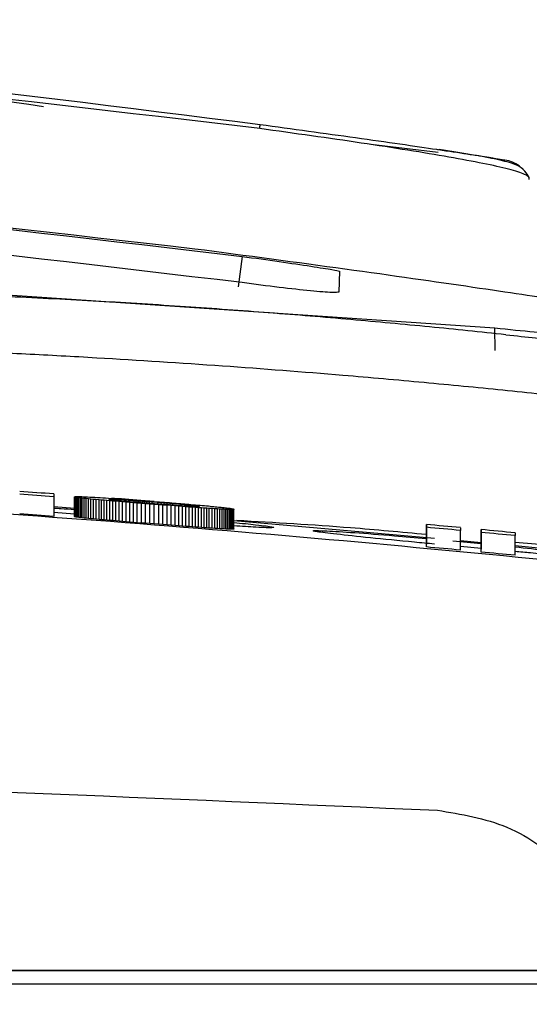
# Model space of a CAD drawing. Header units: millimetres. Extents: x -0.57 to 0.95, y -0.4 to 0.71.
# Tile 29 of 256: x 0.18506 to 0.19286, y -0.16534 to -0.15025. Entities that reach past the tile are written whole.
import ezdxf

# ---------------------------------------------------------------- set-up
doc = ezdxf.new("R2010")
doc.units = ezdxf.units.MM
doc.layers.add('FORMAT', color=7, linetype='Continuous')

msp = doc.modelspace()

# ---------------------------------------------------------------- linework, layer by layer
at = {"layer": 'FORMAT', "color": 7, "linetype": 'Continuous', "lineweight": 25}
for p, q in [((0.191467, -0.152286), (0.190436, -0.152167)), ((0.192859, -0.152704), (0.192859, -0.152673)), ((0.188465, -0.15388), (0.188403, -0.154349)), ((0.189954, -0.154109), (0.189946, -0.154427)), ((0.181886, -0.154265), (0.192336, -0.154977)), ((0.192341, -0.155323), (0.192336, -0.154977)), ((0.185583, -0.157521), (0.185583, -0.157564)), ((0.185583, -0.157564), (0.185583, -0.157865)), ((0.1859, -0.157566), (0.185901, -0.157564)), ((0.185901, -0.157567), (0.1859, -0.157566)), ((0.1859, -0.157866), (0.1859, -0.157566)), ((0.185901, -0.157564), (0.185905, -0.157563)), ((0.185906, -0.157569), (0.185901, -0.157567)), ((0.185901, -0.157868), (0.185901, -0.157567)), ((0.185905, -0.157563), (0.185912, -0.157562)), ((0.185913, -0.157571), (0.185906, -0.157569)), ((0.185906, -0.15787), (0.185906, -0.157569)), ((0.185912, -0.157562), (0.185922, -0.157562)), ((0.185924, -0.157573), (0.185913, -0.157571)), ((0.185913, -0.157872), (0.185913, -0.157571)), ((0.185922, -0.157562), (0.185934, -0.157561)), ((0.185937, -0.157575), (0.185924, -0.157573)), ((0.185924, -0.157874), (0.185924, -0.157573)), ((0.185934, -0.157561), (0.18595, -0.157561)), ((0.185953, -0.157578), (0.185937, -0.157575)), ((0.185937, -0.157876), (0.185937, -0.157575)), ((0.18595, -0.157561), (0.185967, -0.157561)), ((0.185972, -0.157581), (0.185953, -0.157578)), ((0.185953, -0.157879), (0.185953, -0.157578)), ((0.185967, -0.157561), (0.185988, -0.157562)), ((0.185994, -0.157583), (0.185972, -0.157581)), ((0.185972, -0.157881), (0.185972, -0.157581)), ((0.185988, -0.157562), (0.186012, -0.157562)), ((0.186019, -0.157586), (0.185994, -0.157583)), ((0.185994, -0.157884), (0.185994, -0.157583)), ((0.186012, -0.157562), (0.186038, -0.157563)), ((0.186047, -0.157589), (0.186019, -0.157586)), ((0.186019, -0.157887), (0.186019, -0.157586)), ((0.186038, -0.157563), (0.186067, -0.157564)), ((0.186078, -0.157593), (0.186047, -0.157589)), ((0.186047, -0.15789), (0.186047, -0.157589)), ((0.186067, -0.157564), (0.186098, -0.157566)), ((0.186112, -0.157596), (0.186078, -0.157593)), ((0.186078, -0.157893), (0.186078, -0.157593)), ((0.186098, -0.157566), (0.186133, -0.157568)), ((0.186149, -0.1576), (0.186112, -0.157596)), ((0.186112, -0.157897), (0.186112, -0.157596)), ((0.186133, -0.157568), (0.18617, -0.15757)), ((0.186189, -0.157604), (0.186149, -0.1576)), ((0.186149, -0.157901), (0.186149, -0.1576)), ((0.18617, -0.15757), (0.18621, -0.157572)), ((0.186232, -0.157607), (0.186189, -0.157604)), ((0.186189, -0.157904), (0.186189, -0.157604)), ((0.18621, -0.157572), (0.186253, -0.157574)), ((0.186278, -0.157612), (0.186232, -0.157607)), ((0.186232, -0.157908), (0.186232, -0.157607)), ((0.186253, -0.157574), (0.186291, -0.157577)), ((0.186315, -0.157615), (0.186278, -0.157612)), ((0.186278, -0.157912), (0.186278, -0.157612)), ((0.186291, -0.157577), (0.186331, -0.157579)), ((0.186355, -0.157618), (0.186315, -0.157615)), ((0.186315, -0.157916), (0.186315, -0.157615)), ((0.186331, -0.157579), (0.186373, -0.157582)), ((0.186396, -0.157622), (0.186355, -0.157618)), ((0.186355, -0.157919), (0.186355, -0.157618)), ((0.186373, -0.157582), (0.186418, -0.157585)), ((0.18644, -0.157626), (0.186396, -0.157622)), ((0.186396, -0.157923), (0.186396, -0.157622)), ((0.186418, -0.157585), (0.186465, -0.157588)), ((0.186429, -0.157605), (0.18643, -0.157604)), ((0.18643, -0.157606), (0.186429, -0.157605)), ((0.18643, -0.157604), (0.186432, -0.157603)), ((0.18643, -0.157604), (0.18643, -0.157606)), ((0.186432, -0.157607), (0.18643, -0.157606)), ((0.186432, -0.157603), (0.186436, -0.157603)), ((0.186432, -0.157603), (0.186432, -0.157607)), ((0.186435, -0.157608), (0.186432, -0.157607)), ((0.18644, -0.157609), (0.186435, -0.157608)), ((0.186436, -0.157603), (0.186442, -0.157602)), ((0.186436, -0.157603), (0.186436, -0.157608)), ((0.186446, -0.157611), (0.18644, -0.157609)), ((0.186485, -0.157629), (0.18644, -0.157626)), ((0.18644, -0.157926), (0.18644, -0.157626)), ((0.186442, -0.157602), (0.186449, -0.157602)), ((0.186442, -0.157602), (0.186442, -0.15761)), ((0.186453, -0.157612), (0.186446, -0.157611)), ((0.186449, -0.157602), (0.186457, -0.157602)), ((0.186449, -0.157602), (0.186449, -0.157611)), ((0.186462, -0.157613), (0.186453, -0.157612)), ((0.186457, -0.157602), (0.186467, -0.157602)), ((0.186472, -0.157615), (0.186462, -0.157613)), ((0.186514, -0.157591), (0.186465, -0.157588)), ((0.186467, -0.157602), (0.186479, -0.157602)), ((0.186467, -0.157602), (0.186467, -0.157614)), ((0.186483, -0.157616), (0.186472, -0.157615)), ((0.186479, -0.157602), (0.186493, -0.157602)), ((0.186479, -0.157602), (0.186479, -0.157616)), ((0.186495, -0.157618), (0.186483, -0.157616)), ((0.186533, -0.157633), (0.186485, -0.157629)), ((0.186485, -0.15793), (0.186485, -0.157629)), ((0.186493, -0.157602), (0.186508, -0.157602)), ((0.186493, -0.157602), (0.186493, -0.157618)), ((0.186509, -0.15762), (0.186495, -0.157618)), ((0.186508, -0.157602), (0.186524, -0.157603)), ((0.186525, -0.157621), (0.186509, -0.15762)), ((0.186565, -0.157595), (0.186514, -0.157591)), ((0.186524, -0.157603), (0.186542, -0.157604)), ((0.186541, -0.157623), (0.186525, -0.157621)), ((0.186583, -0.157637), (0.186533, -0.157633)), ((0.186533, -0.157934), (0.186533, -0.157633)), ((0.186559, -0.157625), (0.186541, -0.157623)), ((0.186542, -0.157604), (0.186562, -0.157605)), ((0.186578, -0.157627), (0.186559, -0.157625)), ((0.186562, -0.157605), (0.186583, -0.157606)), ((0.186618, -0.157598), (0.186565, -0.157595)), ((0.186599, -0.157629), (0.186578, -0.157627)), ((0.186583, -0.157606), (0.186606, -0.157607)), ((0.186635, -0.157642), (0.186583, -0.157637)), ((0.186583, -0.157938), (0.186583, -0.157637)), ((0.186621, -0.157631), (0.186599, -0.157629)), ((0.186606, -0.157607), (0.18663, -0.157608)), ((0.186673, -0.157602), (0.186618, -0.157598)), ((0.186644, -0.157634), (0.186621, -0.157631)), ((0.18663, -0.157608), (0.186652, -0.157609)), ((0.186688, -0.157646), (0.186635, -0.157642)), ((0.186635, -0.157943), (0.186635, -0.157642)), ((0.186669, -0.157636), (0.186644, -0.157634)), ((0.186652, -0.157609), (0.186674, -0.157611)), ((0.186695, -0.157638), (0.186669, -0.157636)), ((0.186731, -0.157607), (0.186673, -0.157602)), ((0.186674, -0.157611), (0.186698, -0.157612)), ((0.186744, -0.157651), (0.186688, -0.157646)), ((0.186688, -0.157947), (0.186688, -0.157646)), ((0.186723, -0.157641), (0.186695, -0.157638)), ((0.186698, -0.157612), (0.186723, -0.157614)), ((0.186723, -0.157614), (0.186749, -0.157616)), ((0.186752, -0.157643), (0.186723, -0.157641)), ((0.18679, -0.157611), (0.186731, -0.157607)), ((0.186802, -0.157655), (0.186744, -0.157651)), ((0.186744, -0.157951), (0.186744, -0.157651)), ((0.186749, -0.157616), (0.186777, -0.157618)), ((0.186783, -0.157646), (0.186752, -0.157643)), ((0.186777, -0.157618), (0.186806, -0.15762)), ((0.186815, -0.157649), (0.186783, -0.157646)), ((0.186852, -0.157616), (0.18679, -0.157611)), ((0.186861, -0.15766), (0.186802, -0.157655)), ((0.186802, -0.157956), (0.186802, -0.157655)), ((0.186806, -0.15762), (0.186836, -0.157622)), ((0.186806, -0.15762), (0.186806, -0.157648)), ((0.186848, -0.157651), (0.186815, -0.157649)), ((0.186836, -0.157622), (0.186867, -0.157624)), ((0.186836, -0.157622), (0.186836, -0.15765)), ((0.186883, -0.157654), (0.186848, -0.157651)), ((0.186916, -0.15762), (0.186852, -0.157616)), ((0.186923, -0.157665), (0.186861, -0.15766)), ((0.186861, -0.157961), (0.186861, -0.15766)), ((0.186867, -0.157624), (0.186899, -0.157626)), ((0.186867, -0.157624), (0.186867, -0.157653)), ((0.186919, -0.157657), (0.186883, -0.157654)), ((0.186899, -0.157626), (0.186933, -0.157629)), ((0.186899, -0.157626), (0.186899, -0.157656)), ((0.186982, -0.157625), (0.186916, -0.15762)), ((0.186957, -0.15766), (0.186919, -0.157657)), ((0.186987, -0.15767), (0.186923, -0.157665)), ((0.186923, -0.157966), (0.186923, -0.157665)), ((0.186933, -0.157629), (0.186968, -0.157631)), ((0.186933, -0.157629), (0.186933, -0.157658)), ((0.186996, -0.157663), (0.186957, -0.15766)), ((0.186968, -0.157631), (0.187004, -0.157634)), ((0.186968, -0.157631), (0.186968, -0.157661)), ((0.18705, -0.157631), (0.186982, -0.157625)), ((0.187053, -0.157675), (0.186987, -0.15767)), ((0.186987, -0.157971), (0.186987, -0.15767)), ((0.187037, -0.157667), (0.186996, -0.157663)), ((0.187004, -0.157634), (0.187042, -0.157637)), ((0.187004, -0.157634), (0.187004, -0.157664)), ((0.187079, -0.15767), (0.187037, -0.157667)), ((0.187042, -0.157637), (0.187081, -0.15764)), ((0.187042, -0.157637), (0.187042, -0.157667)), ((0.187121, -0.157636), (0.18705, -0.157631)), ((0.187121, -0.15768), (0.187053, -0.157675)), ((0.187053, -0.157976), (0.187053, -0.157675)), ((0.187122, -0.157673), (0.187079, -0.15767)), ((0.187081, -0.15764), (0.187121, -0.157643)), ((0.187081, -0.15764), (0.187081, -0.15767)), ((0.187121, -0.157636), (0.187161, -0.157639)), ((0.187121, -0.157643), (0.187172, -0.157647)), ((0.187162, -0.157677), (0.187122, -0.157673)), ((0.187161, -0.157639), (0.187201, -0.157642)), ((0.187172, -0.157647), (0.187221, -0.157651)), ((0.187172, -0.157647), (0.187172, -0.157677)), ((0.187201, -0.157642), (0.18724, -0.157645)), ((0.187221, -0.157651), (0.187268, -0.157655)), ((0.187221, -0.157651), (0.187221, -0.157681)), ((0.18724, -0.157645), (0.187278, -0.157648)), ((0.187268, -0.157655), (0.187313, -0.157658)), ((0.187268, -0.157655), (0.187268, -0.157685)), ((0.187278, -0.157648), (0.187316, -0.157651)), ((0.187313, -0.157658), (0.187357, -0.157662)), ((0.187313, -0.157658), (0.187313, -0.157688)), ((0.187316, -0.157651), (0.187353, -0.157654)), ((0.187353, -0.157654), (0.187389, -0.157657)), ((0.187357, -0.157662), (0.187399, -0.157666)), ((0.187357, -0.157662), (0.187357, -0.157691)), ((0.187389, -0.157657), (0.187424, -0.15766)), ((0.187399, -0.157666), (0.187438, -0.157669)), ((0.187399, -0.157666), (0.187399, -0.157694)), ((0.187424, -0.15766), (0.187458, -0.157663)), ((0.187438, -0.157669), (0.187476, -0.157672)), ((0.187458, -0.157663), (0.187492, -0.157666)), ((0.187476, -0.157672), (0.187512, -0.157675)), ((0.187492, -0.157666), (0.187525, -0.157668)), ((0.187512, -0.157675), (0.187546, -0.157679)), ((0.187525, -0.157668), (0.187557, -0.157671)), ((0.187557, -0.157671), (0.187588, -0.157674)), ((0.187588, -0.157674), (0.187619, -0.157676)), ((0.187619, -0.157676), (0.187649, -0.157679)), ((0.1859, -0.157744), (0.185583, -0.15772)), ((0.1859, -0.15783), (0.185583, -0.157804)), ((0.187188, -0.157685), (0.187121, -0.15768)), ((0.187121, -0.157981), (0.187121, -0.15768)), ((0.187201, -0.157679), (0.187162, -0.157677)), ((0.187254, -0.157691), (0.187188, -0.157685)), ((0.187188, -0.157986), (0.187188, -0.157685)), ((0.187239, -0.157682), (0.187201, -0.157679)), ((0.187275, -0.157685), (0.187239, -0.157682)), ((0.187318, -0.157695), (0.187254, -0.157691)), ((0.187254, -0.157991), (0.187254, -0.157691)), ((0.18731, -0.157688), (0.187275, -0.157685)), ((0.187344, -0.15769), (0.18731, -0.157688)), ((0.187379, -0.1577), (0.187318, -0.157695)), ((0.187318, -0.157996), (0.187318, -0.157695)), ((0.187377, -0.157693), (0.187344, -0.15769)), ((0.187409, -0.157695), (0.187377, -0.157693)), ((0.187439, -0.157705), (0.187379, -0.1577)), ((0.187379, -0.158001), (0.187379, -0.1577)), ((0.187439, -0.157697), (0.187409, -0.157695)), ((0.187468, -0.157699), (0.187439, -0.157697)), ((0.187497, -0.157709), (0.187439, -0.157705)), ((0.187439, -0.158006), (0.187439, -0.157705)), ((0.187496, -0.157701), (0.187468, -0.157699)), ((0.187523, -0.157703), (0.187496, -0.157701)), ((0.187552, -0.157713), (0.187497, -0.157709)), ((0.187497, -0.15801), (0.187497, -0.157709)), ((0.187548, -0.157705), (0.187523, -0.157703)), ((0.187546, -0.157679), (0.187578, -0.157682)), ((0.187572, -0.157706), (0.187548, -0.157705)), ((0.187606, -0.157717), (0.187552, -0.157713)), ((0.187552, -0.158014), (0.187552, -0.157713)), ((0.187596, -0.157708), (0.187572, -0.157706)), ((0.187578, -0.157682), (0.187608, -0.157685)), ((0.187617, -0.157709), (0.187596, -0.157708)), ((0.187657, -0.157721), (0.187606, -0.157717)), ((0.187606, -0.158018), (0.187606, -0.157717)), ((0.187608, -0.157685), (0.187636, -0.157687)), ((0.18764, -0.15771), (0.187617, -0.157709)), ((0.187636, -0.157687), (0.187663, -0.15769)), ((0.187662, -0.157712), (0.18764, -0.15771)), ((0.187649, -0.157679), (0.187678, -0.157681)), ((0.187706, -0.157725), (0.187657, -0.157721)), ((0.187657, -0.158022), (0.187657, -0.157721)), ((0.187682, -0.157713), (0.187662, -0.157712)), ((0.187663, -0.15769), (0.187687, -0.157693)), ((0.187678, -0.157681), (0.187716, -0.157685)), ((0.187701, -0.157714), (0.187682, -0.157713)), ((0.187687, -0.157693), (0.18771, -0.157695)), ((0.187718, -0.157714), (0.187701, -0.157714)), ((0.187754, -0.157728), (0.187706, -0.157725)), ((0.187706, -0.158026), (0.187706, -0.157725)), ((0.18771, -0.157695), (0.187722, -0.157697)), ((0.187716, -0.157685), (0.187752, -0.157688)), ((0.187734, -0.157715), (0.187718, -0.157714)), ((0.187722, -0.157697), (0.187733, -0.157698)), ((0.187733, -0.157698), (0.187743, -0.157699)), ((0.187748, -0.157715), (0.187734, -0.157715)), ((0.187743, -0.157699), (0.187753, -0.1577)), ((0.187743, -0.157699), (0.187743, -0.157715)), ((0.187761, -0.157716), (0.187748, -0.157715)), ((0.187752, -0.157688), (0.187788, -0.157691)), ((0.187753, -0.1577), (0.187762, -0.157702)), ((0.187799, -0.157731), (0.187754, -0.157728)), ((0.187754, -0.158029), (0.187754, -0.157728)), ((0.187772, -0.157716), (0.187761, -0.157716)), ((0.187762, -0.157702), (0.18777, -0.157703)), ((0.18777, -0.157703), (0.187777, -0.157704)), ((0.187782, -0.157716), (0.187772, -0.157716)), ((0.187777, -0.157704), (0.187784, -0.157705)), ((0.187777, -0.157704), (0.187777, -0.157716)), ((0.18779, -0.157716), (0.187782, -0.157716)), ((0.187784, -0.157705), (0.187789, -0.157706)), ((0.187788, -0.157691), (0.187822, -0.157694)), ((0.187789, -0.157706), (0.187794, -0.157707)), ((0.187797, -0.157715), (0.18779, -0.157716)), ((0.187794, -0.157707), (0.187799, -0.157708)), ((0.187794, -0.157707), (0.187794, -0.157715)), ((0.187802, -0.157715), (0.187797, -0.157715)), ((0.187799, -0.157708), (0.187802, -0.157709)), ((0.187842, -0.157735), (0.187799, -0.157731)), ((0.187799, -0.158032), (0.187799, -0.157731)), ((0.187802, -0.157709), (0.187805, -0.157709)), ((0.187802, -0.157709), (0.187802, -0.157715)), ((0.187806, -0.157714), (0.187802, -0.157715)), ((0.187805, -0.157709), (0.187807, -0.15771)), ((0.187805, -0.157709), (0.187805, -0.157714)), ((0.187808, -0.157713), (0.187806, -0.157714)), ((0.187807, -0.15771), (0.187808, -0.157711)), ((0.187807, -0.15771), (0.187807, -0.157714)), ((0.187808, -0.157711), (0.187809, -0.157711)), ((0.187808, -0.157713), (0.187808, -0.157711)), ((0.187809, -0.157712), (0.187808, -0.157713)), ((0.187809, -0.157711), (0.187809, -0.157712)), ((0.187809, -0.157711), (0.187809, -0.157712)), ((0.187822, -0.157694), (0.187855, -0.157697)), ((0.187884, -0.157737), (0.187842, -0.157735)), ((0.187842, -0.158035), (0.187842, -0.157735)), ((0.187855, -0.157697), (0.187887, -0.1577)), ((0.187923, -0.15774), (0.187884, -0.157737)), ((0.187884, -0.158038), (0.187884, -0.157737)), ((0.187887, -0.1577), (0.187918, -0.157703)), ((0.187918, -0.157703), (0.187948, -0.157705)), ((0.18796, -0.157743), (0.187923, -0.15774)), ((0.187923, -0.158041), (0.187923, -0.15774)), ((0.187948, -0.157705), (0.187976, -0.157708)), ((0.188006, -0.157746), (0.18796, -0.157743)), ((0.18796, -0.158044), (0.18796, -0.157743)), ((0.187976, -0.157708), (0.188004, -0.157711)), ((0.188004, -0.157711), (0.18803, -0.157713)), ((0.188049, -0.157748), (0.188006, -0.157746)), ((0.188006, -0.158047), (0.188006, -0.157746)), ((0.18803, -0.157713), (0.188055, -0.157716)), ((0.188088, -0.157751), (0.188049, -0.157748)), ((0.188049, -0.158049), (0.188049, -0.157748)), ((0.188055, -0.157716), (0.188079, -0.157718)), ((0.188079, -0.157718), (0.188102, -0.157721)), ((0.188125, -0.157753), (0.188088, -0.157751)), ((0.188088, -0.158052), (0.188088, -0.157751)), ((0.188102, -0.157721), (0.188123, -0.157723)), ((0.188123, -0.157723), (0.188144, -0.157725)), ((0.188159, -0.157755), (0.188125, -0.157753)), ((0.188125, -0.158054), (0.188125, -0.157753)), ((0.188144, -0.157725), (0.188167, -0.157728)), ((0.18819, -0.157756), (0.188159, -0.157755)), ((0.188159, -0.158056), (0.188159, -0.157755)), ((0.188167, -0.157728), (0.188189, -0.15773)), ((0.188189, -0.15773), (0.188209, -0.157733)), ((0.188218, -0.157757), (0.18819, -0.157756)), ((0.18819, -0.158057), (0.18819, -0.157756)), ((0.188209, -0.157733), (0.188228, -0.157735)), ((0.188243, -0.157758), (0.188218, -0.157757)), ((0.188218, -0.158058), (0.188218, -0.157757)), ((0.188228, -0.157735), (0.188246, -0.157737)), ((0.188265, -0.157759), (0.188243, -0.157758)), ((0.188243, -0.158059), (0.188243, -0.157758)), ((0.188246, -0.157737), (0.188262, -0.157739)), ((0.188262, -0.157739), (0.188276, -0.157741)), ((0.188285, -0.157759), (0.188265, -0.157759)), ((0.188265, -0.15806), (0.188265, -0.157759)), ((0.188276, -0.157741), (0.188289, -0.157743)), ((0.188301, -0.157759), (0.188285, -0.157759)), ((0.188285, -0.15806), (0.188285, -0.157759)), ((0.188289, -0.157743), (0.1883, -0.157745)), ((0.1883, -0.157745), (0.18831, -0.157747)), ((0.188314, -0.157759), (0.188301, -0.157759)), ((0.188301, -0.15806), (0.188301, -0.157759)), ((0.18831, -0.157747), (0.188319, -0.157748)), ((0.188324, -0.157759), (0.188314, -0.157759)), ((0.188314, -0.15806), (0.188314, -0.157759)), ((0.188319, -0.157748), (0.188326, -0.15775)), ((0.188332, -0.157758), (0.188324, -0.157759)), ((0.188324, -0.15806), (0.188324, -0.157759)), ((0.188326, -0.15775), (0.188331, -0.157751)), ((0.188331, -0.157751), (0.188335, -0.157753)), ((0.188336, -0.157757), (0.188332, -0.157758)), ((0.188332, -0.158059), (0.188332, -0.157758)), ((0.188335, -0.157753), (0.188337, -0.157754)), ((0.188338, -0.157755), (0.188336, -0.157757)), ((0.188336, -0.158058), (0.188336, -0.157757)), ((0.188337, -0.157754), (0.188338, -0.157755)), ((0.188338, -0.158056), (0.188338, -0.157755)), ((0.185901, -0.157868), (0.1859, -0.157866)), ((0.185906, -0.15787), (0.185901, -0.157868)), ((0.185913, -0.157872), (0.185906, -0.15787)), ((0.185924, -0.157874), (0.185913, -0.157872)), ((0.185937, -0.157876), (0.185924, -0.157874)), ((0.185953, -0.157879), (0.185937, -0.157876)), ((0.185972, -0.157881), (0.185953, -0.157879)), ((0.185994, -0.157884), (0.185972, -0.157881)), ((0.186019, -0.157887), (0.185994, -0.157884)), ((0.186047, -0.15789), (0.186019, -0.157887)), ((0.186078, -0.157893), (0.186047, -0.15789)), ((0.186112, -0.157897), (0.186078, -0.157893)), ((0.186149, -0.157901), (0.186112, -0.157897)), ((0.186189, -0.157904), (0.186149, -0.157901)), ((0.186232, -0.157908), (0.186189, -0.157904)), ((0.186278, -0.157912), (0.186232, -0.157908)), ((0.186315, -0.157916), (0.186278, -0.157912)), ((0.186355, -0.157919), (0.186315, -0.157916)), ((0.186396, -0.157923), (0.186355, -0.157919)), ((0.18644, -0.157926), (0.186396, -0.157923)), ((0.186485, -0.15793), (0.18644, -0.157926)), ((0.186533, -0.157934), (0.186485, -0.15793)), ((0.186583, -0.157938), (0.186533, -0.157934)), ((0.186635, -0.157943), (0.186583, -0.157938)), ((0.186688, -0.157947), (0.186635, -0.157943)), ((0.186744, -0.157951), (0.186688, -0.157947)), ((0.186802, -0.157956), (0.186744, -0.157951)), ((0.186861, -0.157961), (0.186802, -0.157956)), ((0.186923, -0.157966), (0.186861, -0.157961)), ((0.186987, -0.157971), (0.186923, -0.157966)), ((0.187053, -0.157976), (0.186987, -0.157971)), ((0.187121, -0.157981), (0.187053, -0.157976)), ((0.191411, -0.158201), (0.188338, -0.157934)), ((0.187188, -0.157986), (0.187121, -0.157981)), ((0.187254, -0.157991), (0.187188, -0.157986)), ((0.187318, -0.157996), (0.187254, -0.157991)), ((0.187379, -0.158001), (0.187318, -0.157996)), ((0.187439, -0.158006), (0.187379, -0.158001)), ((0.187497, -0.15801), (0.187439, -0.158006)), ((0.187552, -0.158014), (0.187497, -0.15801)), ((0.187606, -0.158018), (0.187552, -0.158014)), ((0.187657, -0.158022), (0.187606, -0.158018)), ((0.187706, -0.158026), (0.187657, -0.158022)), ((0.187754, -0.158029), (0.187706, -0.158026)), ((0.187799, -0.158032), (0.187754, -0.158029)), ((0.187842, -0.158035), (0.187799, -0.158032)), ((0.187884, -0.158038), (0.187842, -0.158035)), ((0.187923, -0.158041), (0.187884, -0.158038)), ((0.18796, -0.158044), (0.187923, -0.158041)), ((0.188006, -0.158047), (0.18796, -0.158044)), ((0.188049, -0.158049), (0.188006, -0.158047)), ((0.188088, -0.158052), (0.188049, -0.158049)), ((0.188125, -0.158054), (0.188088, -0.158052)), ((0.188159, -0.158056), (0.188125, -0.158054)), ((0.18819, -0.158057), (0.188159, -0.158056)), ((0.188218, -0.158058), (0.18819, -0.158057)), ((0.188243, -0.158059), (0.188218, -0.158058)), ((0.188265, -0.15806), (0.188243, -0.158059)), ((0.188285, -0.15806), (0.188265, -0.15806)), ((0.188301, -0.15806), (0.188285, -0.15806)), ((0.188314, -0.15806), (0.188301, -0.15806)), ((0.188324, -0.15806), (0.188314, -0.15806)), ((0.188332, -0.158059), (0.188324, -0.15806)), ((0.188336, -0.158058), (0.188332, -0.158059)), ((0.188338, -0.158056), (0.188336, -0.158058)), ((0.191286, -0.158032), (0.191286, -0.157989)), ((0.191286, -0.157989), (0.191286, -0.15829)), ((0.191286, -0.158333), (0.191286, -0.158032)), ((0.191808, -0.158038), (0.191808, -0.158081)), ((0.191808, -0.158382), (0.191808, -0.158081)), ((0.192122, -0.15811), (0.192122, -0.158067)), ((0.192122, -0.158067), (0.192122, -0.158369)), ((0.192122, -0.158412), (0.192122, -0.15811)), ((0.192644, -0.158117), (0.192644, -0.15816)), ((0.191693, -0.158239), (0.192122, -0.15828)), ((0.192122, -0.158268), (0.191808, -0.158238)), ((0.192644, -0.158461), (0.192644, -0.15816)), ((0.199586, -0.158876), (0.192644, -0.158263)), ((0.191286, -0.158333), (0.191286, -0.15829)), ((0.192122, -0.158357), (0.191808, -0.158328)), ((0.192122, -0.158412), (0.192122, -0.158369)), ((0.195072, -0.158562), (0.192644, -0.158318)), ((0.138221, -0.164818), (0.194101, -0.164818)), ((0.194101, -0.164829), (0.138221, -0.164829)), ((0.194101, -0.165032), (0.138221, -0.165032))]:
    msp.add_line(p, q, dxfattribs=at)
for centre, radius, start, end in [((0.188322, -0.15186), 0.0004177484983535, 351.405112, 0.046737), ((0.192413, -0.152899), 0.0004999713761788, 26.866515, 81.255459), ((0.163821, -0.457076), 0.3003450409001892, 85.844904, 85.94476), ((0.163821, -0.457119), 0.3003450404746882, 85.844904, 85.94476), ((0.163821, -0.457119), 0.300044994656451, 85.840742, 85.940698), ((0.163821, -0.457075), 0.3003445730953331, 84.653228, 84.753254), ((0.163821, -0.457118), 0.3003445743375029, 84.653228, 84.753254), ((0.163821, -0.457075), 0.3003445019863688, 84.493009, 84.593062), ((0.163821, -0.457118), 0.3003445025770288, 84.493009, 84.593062), ((0.163821, -0.457118), 0.3000445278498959, 84.647865, 84.747993), ((0.163821, -0.457118), 0.3000444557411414, 84.487485, 84.587639)]:
    msp.add_arc(centre, radius, start, end, dxfattribs=at)
for points, knots in [([(0.1887355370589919, -0.151921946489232), (0.1845967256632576, -0.1514332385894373), (0.1763199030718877, -0.1504559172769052), (0.1679866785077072, -0.1503206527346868), (0.163820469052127, -0.1502530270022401)], [0, 0, 0, 0, 0.5000483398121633, 1, 1, 1, 1]), ([(0.1730279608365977, -0.1505102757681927), (0.1741218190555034, -0.1505386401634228), (0.1793800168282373, -0.1506749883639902), (0.1846034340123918, -0.1513358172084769), (0.188740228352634, -0.1518591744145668)], [0, 0, 0, 0, 0.2080291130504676, 1, 1, 1, 1]), ([(0.1854262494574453, -0.1515876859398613), (0.1830265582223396, -0.151225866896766), (0.1803399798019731, -0.1508207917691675), (0.1776257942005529, -0.150730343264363), (0.1773359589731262, -0.1507206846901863)], [0, 0, 0, 0, 0.8932146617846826, 1, 1, 1, 1]), ([(0.1928587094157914, -0.1526731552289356), (0.1928464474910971, -0.1526586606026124), (0.1928217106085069, -0.1526294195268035), (0.1924834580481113, -0.1525185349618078), (0.1917128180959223, -0.1523664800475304), (0.1903300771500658, -0.1521436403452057), (0.1892655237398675, -0.1519956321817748), (0.1887355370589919, -0.151921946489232)], [0, 0, 0, 0, 0.1258587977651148, 0.2539042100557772, 0.5053890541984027, 0.7537585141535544, 1, 1, 1, 1]), ([(0.1887402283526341, -0.1518591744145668), (0.1892343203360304, -0.151926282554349), (0.1902223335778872, -0.1520604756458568), (0.1911430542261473, -0.1521938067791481), (0.1914617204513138, -0.1522417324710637), (0.191472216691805, -0.1522433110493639)], [0, 0, 0, 0, 0.491713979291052, 0.9832580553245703, 0.9999999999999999, 0.9999999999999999, 0.9999999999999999, 0.9999999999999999]), ([(0.1638204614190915, -0.1522337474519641), (0.1679418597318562, -0.1523026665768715), (0.1761842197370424, -0.1524404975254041), (0.1843716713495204, -0.1534002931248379), (0.1884651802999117, -0.1538801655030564)], [0, 0, 0, 0, 0.500026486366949, 1, 1, 1, 1]), ([(0.1877420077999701, -0.1537670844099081), (0.1837859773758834, -0.1533177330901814), (0.1758372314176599, -0.152414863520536), (0.1678383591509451, -0.1522850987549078), (0.1638204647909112, -0.1522199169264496)], [0, 0, 0, 0, 0.4976923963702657, 0.9999999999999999, 0.9999999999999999, 0.9999999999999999, 0.9999999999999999]), ([(0.191472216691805, -0.1522433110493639), (0.1916243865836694, -0.152266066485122), (0.1919398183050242, -0.1523132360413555), (0.1923917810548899, -0.1523837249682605), (0.1924499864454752, -0.152396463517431), (0.1924887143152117, -0.1524049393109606)], [0, 0, 0, 0, 0.2377464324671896, 0.4928226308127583, 1, 1, 1, 1]), ([(0.1927653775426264, -0.152544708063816), (0.1927348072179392, -0.1525198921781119), (0.1926738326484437, -0.1524703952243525), (0.192388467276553, -0.1523961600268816), (0.1920028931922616, -0.1523241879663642), (0.1916540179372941, -0.1522709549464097), (0.1914811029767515, -0.152244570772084)], [0, 0, 0, 0, 0.2549403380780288, 0.5084956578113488, 0.7563930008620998, 1, 1, 1, 1]), ([(0.1884648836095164, -0.1542822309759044), (0.1843718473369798, -0.1537955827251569), (0.1761852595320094, -0.1528222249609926), (0.1679422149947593, -0.152680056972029), (0.1638204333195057, -0.1526089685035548)], [0, 0, 0, 0, 0.4999685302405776, 1, 1, 1, 1]), ([(0.1937420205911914, -0.1546220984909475), (0.1936519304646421, -0.154606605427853), (0.1934719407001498, -0.1545756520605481), (0.1920839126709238, -0.1543660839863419), (0.1901039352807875, -0.1540806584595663), (0.1885279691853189, -0.153871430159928), (0.1877420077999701, -0.1537670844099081)], [0, 0, 0, 0, 0.2488477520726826, 0.4971693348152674, 0.7492297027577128, 1, 1, 1, 1]), ([(0.1884651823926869, -0.153880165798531), (0.1886595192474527, -0.1539067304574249), (0.189048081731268, -0.1539598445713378), (0.1895404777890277, -0.1540332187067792), (0.1898859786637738, -0.1540894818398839), (0.1899315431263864, -0.1541024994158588), (0.1899543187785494, -0.1541090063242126)], [0, 0, 0, 0, 0.2501949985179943, 0.5002468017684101, 0.750195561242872, 1, 1, 1, 1]), ([(0.1899463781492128, -0.15442666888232), (0.1899242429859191, -0.1544314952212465), (0.1898799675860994, -0.1544411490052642), (0.1895351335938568, -0.1544128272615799), (0.1890444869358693, -0.154358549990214), (0.1886581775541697, -0.154307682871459), (0.1884648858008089, -0.1542822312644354)], [0, 0, 0, 0, 0.2497620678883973, 0.4995813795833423, 0.7496131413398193, 1, 1, 1, 1]), ([(0.1969421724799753, -0.1564570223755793), (0.196585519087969, -0.1564104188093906), (0.195861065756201, -0.1563157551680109), (0.1947566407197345, -0.1561821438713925), (0.1936180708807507, -0.1560527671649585), (0.1924452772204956, -0.1559292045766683), (0.1912382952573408, -0.1558120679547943), (0.1898082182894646, -0.1556855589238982), (0.1881378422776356, -0.1555557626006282), (0.1865197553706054, -0.1554512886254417), (0.1851542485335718, -0.1553771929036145), (0.1842300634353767, -0.1553340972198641), (0.1834566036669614, -0.1553019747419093), (0.1829627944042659, -0.1552820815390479), (0.1826395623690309, -0.1552705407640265), (0.1824748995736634, -0.1552640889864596), (0.182352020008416, -0.1552624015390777), (0.1821374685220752, -0.1552537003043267), (0.1818076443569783, -0.1552402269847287), (0.1813481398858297, -0.1552162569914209), (0.1808142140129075, -0.1551809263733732), (0.1803907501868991, -0.1551496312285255), (0.18005276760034, -0.15511922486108), (0.179862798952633, -0.1551023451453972), (0.1796802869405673, -0.1550874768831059), (0.1794542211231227, -0.1550707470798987), (0.1790807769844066, -0.1550403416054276), (0.1785241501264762, -0.1549965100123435), (0.177280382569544, -0.1548990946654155), (0.1754125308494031, -0.1547681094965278), (0.1721278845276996, -0.1545833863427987), (0.1680338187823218, -0.1544359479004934), (0.1631825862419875, -0.1543899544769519), (0.158290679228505, -0.1544707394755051), (0.1546826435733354, -0.1546259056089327), (0.1518938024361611, -0.1547923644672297), (0.1505035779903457, -0.1548880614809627), (0.1492085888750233, -0.1549876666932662), (0.1485406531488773, -0.1550423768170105), (0.1480915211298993, -0.1550788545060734), (0.1478467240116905, -0.1550979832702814), (0.147643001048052, -0.1551140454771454), (0.1474232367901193, -0.155134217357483), (0.1469313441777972, -0.155175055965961), (0.1464211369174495, -0.1552075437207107), (0.1459092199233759, -0.1552341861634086), (0.145580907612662, -0.1552481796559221), (0.1452654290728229, -0.1552620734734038), (0.1448979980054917, -0.1552807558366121), (0.1445156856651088, -0.1552919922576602), (0.1439824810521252, -0.155309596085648), (0.143364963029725, -0.1553366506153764), (0.1426364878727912, -0.1553704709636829), (0.141917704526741, -0.155407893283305), (0.1412090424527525, -0.155448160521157), (0.1405104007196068, -0.1554912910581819), (0.139821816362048, -0.1555371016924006), (0.1391432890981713, -0.1555854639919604), (0.1384748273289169, -0.1556362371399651), (0.1378164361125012, -0.1556892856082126), (0.1371681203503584, -0.1557444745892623), (0.1365298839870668, -0.1558016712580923), (0.1359017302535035, -0.1558607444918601), (0.1352836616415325, -0.155921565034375), (0.134675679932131, -0.1559840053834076), (0.1340777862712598, -0.1560479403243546), (0.133489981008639, -0.1561132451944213), (0.1329122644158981, -0.1561798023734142), (0.1323446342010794, -0.1562474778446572), (0.1317870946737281, -0.1563162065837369), (0.1312396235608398, -0.1563856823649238), (0.1308781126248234, -0.1564333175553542), (0.1306990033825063, -0.1564569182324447)], [0, 0, 0, 0, 0.0179974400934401, 0.0365573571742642, 0.0556811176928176, 0.0753701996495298, 0.0956261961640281, 0.1164508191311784, 0.1473557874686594, 0.1796957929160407, 0.1978974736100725, 0.2161043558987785, 0.2262388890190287, 0.2368502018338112, 0.2408993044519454, 0.242526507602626, 0.2450705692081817, 0.2470264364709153, 0.252842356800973, 0.2604566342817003, 0.2674197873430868, 0.2756389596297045, 0.2780495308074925, 0.2813505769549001, 0.2834497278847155, 0.2855433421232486, 0.2906287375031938, 0.2987799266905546, 0.3083888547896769, 0.3416736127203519, 0.375388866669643, 0.4429902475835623, 0.5092705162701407, 0.5738650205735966, 0.6431510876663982, 0.6570092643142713, 0.6881745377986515, 0.7001651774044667, 0.7101510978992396, 0.7155938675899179, 0.7186040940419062, 0.7201983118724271, 0.72396663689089, 0.7276497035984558, 0.7405541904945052, 0.7454640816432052, 0.7503764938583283, 0.7556373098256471, 0.7604543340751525, 0.7685826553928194, 0.7750089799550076, 0.7874130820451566, 0.7996463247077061, 0.8117090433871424, 0.8236015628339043, 0.8353241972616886, 0.8468772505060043, 0.8582610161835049, 0.8694757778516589, 0.8805218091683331, 0.8913993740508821, 0.9021087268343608, 0.9126501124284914, 0.9230237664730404, 0.9332299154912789, 0.9432687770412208, 0.9531405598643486, 0.9628454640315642, 0.9723836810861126, 0.9817553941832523, 0.9909607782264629, 1, 1, 1, 1]), ([(0.1925021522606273, -0.1550800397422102), (0.1921134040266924, -0.1550395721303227), (0.1913228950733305, -0.1549572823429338), (0.1901165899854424, -0.1548461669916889), (0.1888704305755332, -0.1547427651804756), (0.1875842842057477, -0.154649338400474), (0.1862581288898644, -0.1545667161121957), (0.1848919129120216, -0.1544965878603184), (0.1834856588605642, -0.154438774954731), (0.18253452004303, -0.1544133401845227), (0.1820523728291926, -0.1544004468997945)], [0, 0, 0, 0, 0.1118734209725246, 0.2274915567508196, 0.3468560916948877, 0.4699695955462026, 0.5968356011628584, 0.7274586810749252, 0.861844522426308, 1, 1, 1, 1]), ([(0.1923360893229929, -0.1549767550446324), (0.1925466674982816, -0.1549984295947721), (0.1929654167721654, -0.1550415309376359), (0.193401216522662, -0.155072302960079), (0.1936886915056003, -0.1550781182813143), (0.1937241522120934, -0.1550567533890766), (0.1937419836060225, -0.1550460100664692)], [0, 0, 0, 0, 0.2514716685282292, 0.500068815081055, 0.7486099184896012, 1, 1, 1, 1]), ([(0.1358366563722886, -0.1583954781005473), (0.1384495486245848, -0.1581706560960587), (0.1436771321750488, -0.1577208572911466), (0.1515366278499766, -0.1573072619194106), (0.1594049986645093, -0.1570850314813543), (0.1670316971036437, -0.1570738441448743), (0.1744142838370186, -0.1572458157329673), (0.1815509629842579, -0.1575856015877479), (0.1886856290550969, -0.1580835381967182), (0.1934325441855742, -0.1585594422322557), (0.1958066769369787, -0.1587974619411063)], [0, 0, 0, 0, 0.1309669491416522, 0.2620240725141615, 0.3929910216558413, 0.524048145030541, 0.6428672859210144, 0.7617537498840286, 0.8808429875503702, 0.9999999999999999, 0.9999999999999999, 0.9999999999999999, 0.9999999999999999]), ([(0.1855825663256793, -0.1577369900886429), (0.1856186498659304, -0.1577390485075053), (0.1857104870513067, -0.15774428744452), (0.185828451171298, -0.1577527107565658), (0.1859000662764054, -0.1577578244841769)], [0, 0, 0, 0, 0.3929077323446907, 0.9999999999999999, 0.9999999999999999, 0.9999999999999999, 0.9999999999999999]), ([(0.1883377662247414, -0.1579575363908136), (0.1884578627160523, -0.1579697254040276), (0.188748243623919, -0.1579991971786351), (0.1889603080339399, -0.1580288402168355), (0.1889602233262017, -0.1580420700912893), (0.1887474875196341, -0.1580358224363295), (0.1884583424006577, -0.1580176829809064), (0.1883377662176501, -0.1580101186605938)], [0, 0, 0, 0, 0.1603810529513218, 0.3877848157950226, 0.6127900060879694, 0.8385298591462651, 0.9999999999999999, 0.9999999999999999, 0.9999999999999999, 0.9999999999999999]), ([(0.1912856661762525, -0.1581432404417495), (0.190898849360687, -0.1581072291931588), (0.1899322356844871, -0.1580172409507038), (0.1889640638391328, -0.1579619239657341), (0.1883833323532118, -0.1579287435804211)], [0, 0, 0, 0, 0.400177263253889, 1, 1, 1, 1]), ([(0.1914094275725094, -0.1582898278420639), (0.1913064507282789, -0.1582800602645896), (0.1909499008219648, -0.1582462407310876), (0.1904055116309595, -0.1581918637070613), (0.1898790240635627, -0.1581357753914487), (0.1895751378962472, -0.1580971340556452), (0.1895228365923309, -0.1580792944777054), (0.1897248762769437, -0.1580837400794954), (0.1901621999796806, -0.1581110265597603), (0.190708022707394, -0.1581519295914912), (0.1911200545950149, -0.158188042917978), (0.1912856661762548, -0.1582025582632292)], [0, 0, 0, 0, 0.0508466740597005, 0.1760529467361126, 0.3002327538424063, 0.4242482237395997, 0.547063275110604, 0.6699213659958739, 0.7927537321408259, 0.9166996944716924, 1, 1, 1, 1]), ([(0.1926438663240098, -0.1583322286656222), (0.192811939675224, -0.1583497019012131), (0.1932150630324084, -0.1583916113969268), (0.1936949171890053, -0.1584486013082), (0.1940238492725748, -0.1584938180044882), (0.1940980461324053, -0.1585147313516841), (0.1939195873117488, -0.1585096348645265), (0.1934992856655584, -0.1584785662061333), (0.193044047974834, -0.1584404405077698), (0.1927232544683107, -0.1584113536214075), (0.1926438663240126, -0.1584041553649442)], [0, 0, 0, 0, 0.1022835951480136, 0.2453268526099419, 0.3879885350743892, 0.5291199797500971, 0.6699736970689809, 0.8113880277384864, 0.953323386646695, 0.9999999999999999, 0.9999999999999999, 0.9999999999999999, 0.9999999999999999]), ([(0.1411036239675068, -0.1620714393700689), (0.1494973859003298, -0.1618056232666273), (0.1662844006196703, -0.1612740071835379), (0.1830639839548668, -0.1620033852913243), (0.1914535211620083, -0.1623680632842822)], [0, 0, 0, 0, 0.5000151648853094, 0.9999999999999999, 0.9999999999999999, 0.9999999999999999, 0.9999999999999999]), ([(0.1914535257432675, -0.1623679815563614), (0.1918180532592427, -0.1624280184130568), (0.1925667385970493, -0.1625513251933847), (0.1934630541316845, -0.1632125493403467), (0.1939790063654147, -0.1639710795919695), (0.1942366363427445, -0.164684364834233), (0.1942685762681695, -0.16511369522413), (0.1942855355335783, -0.1653416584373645)], [0, 0, 0, 0, 0.243102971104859, 0.499297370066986, 0.7138122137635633, 0.8480417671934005, 1, 1, 1, 1])]:
    msp.add_open_spline(points, degree=3, knots=knots, dxfattribs=at)
msp.add_open_spline([(0.1925023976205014, -0.1550800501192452), (0.192830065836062, -0.1551167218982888), (0.1931079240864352, -0.1551444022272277), (0.1933310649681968, -0.1551625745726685)], degree=3, dxfattribs=at)

doc.saveas('drawing.dxf')
